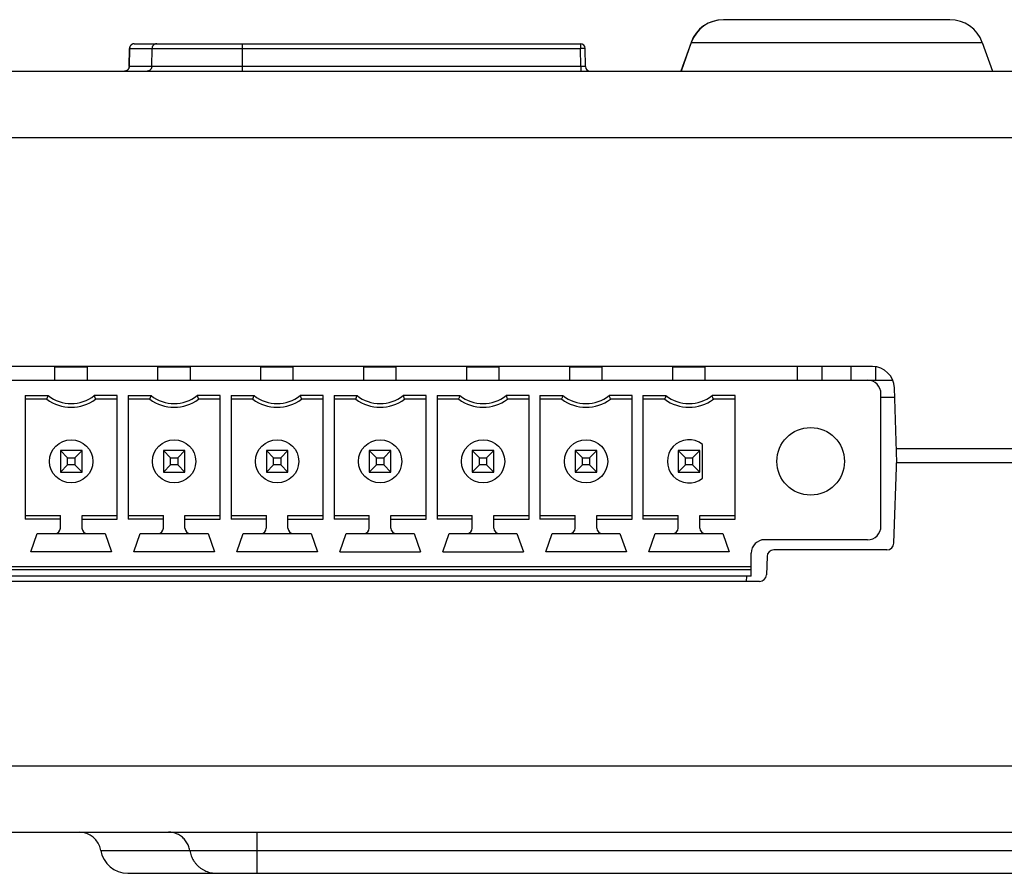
# Model space of a CAD drawing. Header units: inches. Extents: x 0 to 34, y 0 to 22.
# Tile 28 of 30: x 19 to 20.4, y 16.9 to 18.1. Entities that reach past the tile are written whole.
import ezdxf

# ---------------------------------------------------------------- set-up
doc = ezdxf.new("R2010")
doc.units = ezdxf.units.IN
doc.header["$LTSCALE"] = 1.87
doc.header["$MEASUREMENT"] = 0
doc.layers.get('0').update_dxf_attribs({"linetype": 'CONTINUOUS'})

msp = doc.modelspace()

# ---------------------------------------------------------------- linework, layer by layer
at = {"color": 7, "linetype": 'CONTINUOUS'}
for p, q in [((20.3292, 18.0935), (19.9992, 18.0935)), ((19.1412, 18.0585), (19.791, 18.0585)), ((19.2986, 18.0185), (19.2986, 18.0585)), ((19.791, 18.0585), (19.791, 18.0516)), ((19.9521, 18.0603), (19.9372, 18.0185)), ((19.9525, 18.0603), (19.9376, 18.0185)), ((19.9521, 18.0603), (20.3763, 18.0603)), ((20.3763, 18.0603), (20.3912, 18.0185)), ((19.1342, 18.0517), (19.1337, 18.0254)), ((19.1338, 18.0254), (19.1343, 18.0516)), ((19.1343, 18.0516), (19.791, 18.0516)), ((19.1666, 18.0254), (19.167, 18.0516)), ((19.7914, 18.0254), (19.791, 18.0516)), ((19.7984, 18.0254), (19.798, 18.0516)), ((14.2035, 18.0185), (20.7291, 18.0185)), ((19.7914, 18.0254), (19.1338, 18.0254)), ((19.7914, 18.0254), (19.7914, 18.0185)), ((14.3299, 17.922), (20.4989, 17.922)), ((20.2163, 17.5885), (14.6085, 17.5885)), ((19.0256, 17.5882), (19.0728, 17.5882)), ((19.0256, 17.5685), (19.0256, 17.5882)), ((19.0335, 17.5885), (19.0335, 17.5882)), ((19.065, 17.5885), (19.065, 17.5882)), ((19.0728, 17.5685), (19.0728, 17.5882)), ((19.1756, 17.5882), (19.2228, 17.5882)), ((19.1756, 17.5685), (19.1756, 17.5882)), ((19.1835, 17.5885), (19.1835, 17.5882)), ((19.215, 17.5885), (19.215, 17.5882)), ((19.2228, 17.5685), (19.2228, 17.5882)), ((19.3256, 17.5882), (19.3728, 17.5882)), ((19.3256, 17.5685), (19.3256, 17.5882)), ((19.3335, 17.5885), (19.3335, 17.5882)), ((19.365, 17.5885), (19.365, 17.5882)), ((19.3728, 17.5685), (19.3728, 17.5882)), ((19.4756, 17.5882), (19.5228, 17.5882)), ((19.4756, 17.5685), (19.4756, 17.5882)), ((19.4835, 17.5885), (19.4835, 17.5882)), ((19.515, 17.5885), (19.515, 17.5882)), ((19.5228, 17.5685), (19.5228, 17.5882)), ((19.6256, 17.5882), (19.6728, 17.5882)), ((19.6256, 17.5685), (19.6256, 17.5882)), ((19.6335, 17.5885), (19.6335, 17.5882)), ((19.665, 17.5885), (19.665, 17.5882)), ((19.6728, 17.5685), (19.6728, 17.5882)), ((19.7756, 17.5882), (19.8228, 17.5882)), ((19.7756, 17.5685), (19.7756, 17.5882)), ((19.7835, 17.5885), (19.7835, 17.5882)), ((19.815, 17.5885), (19.815, 17.5882)), ((19.8228, 17.5685), (19.8228, 17.5882)), ((19.9256, 17.5882), (19.9728, 17.5882)), ((19.9256, 17.5685), (19.9256, 17.5882)), ((19.9335, 17.5885), (19.9335, 17.5882)), ((19.965, 17.5885), (19.965, 17.5882)), ((19.9728, 17.5685), (19.9728, 17.5882)), ((20.1072, 17.5685), (20.1072, 17.5885)), ((20.1432, 17.5685), (20.1432, 17.5885)), ((20.1852, 17.5685), (20.1852, 17.5885)), ((20.2212, 17.5685), (20.2212, 17.5881)), ((17.4394, 17.5685), (20.2459, 17.5685)), ((20.2521, 17.4485), (20.2483, 17.5576)), ((18.9821, 17.5462), (19.0156, 17.5462)), ((18.9821, 17.5462), (18.9821, 17.3664)), ((19.0138, 17.541), (18.9821, 17.541)), ((19.1163, 17.5462), (19.0828, 17.5462)), ((19.1163, 17.541), (19.0846, 17.541)), ((19.1163, 17.3664), (19.1163, 17.5462)), ((19.1321, 17.5462), (19.1656, 17.5462)), ((19.1321, 17.5462), (19.1321, 17.3664)), ((19.1638, 17.541), (19.1321, 17.541)), ((19.2663, 17.5462), (19.2328, 17.5462)), ((19.2663, 17.541), (19.2346, 17.541)), ((19.2663, 17.3664), (19.2663, 17.5462)), ((19.2821, 17.5462), (19.3156, 17.5462)), ((19.2821, 17.5462), (19.2821, 17.3664)), ((19.3138, 17.541), (19.2821, 17.541)), ((19.4163, 17.5462), (19.3828, 17.5462)), ((19.4163, 17.541), (19.3846, 17.541)), ((19.4163, 17.3664), (19.4163, 17.5462)), ((19.4321, 17.5462), (19.4656, 17.5462)), ((19.4321, 17.5462), (19.4321, 17.3664)), ((19.4638, 17.541), (19.4321, 17.541)), ((19.5663, 17.5462), (19.5328, 17.5462)), ((19.5663, 17.541), (19.5346, 17.541)), ((19.5663, 17.3664), (19.5663, 17.5462)), ((19.5821, 17.5462), (19.6156, 17.5462)), ((19.5821, 17.5462), (19.5821, 17.3664)), ((19.6138, 17.541), (19.5821, 17.541)), ((19.7163, 17.5462), (19.6828, 17.5462)), ((19.7163, 17.541), (19.6846, 17.541)), ((19.7163, 17.3664), (19.7163, 17.5462)), ((19.7321, 17.5462), (19.7656, 17.5462)), ((19.7321, 17.5462), (19.7321, 17.3664)), ((19.7638, 17.541), (19.7321, 17.541)), ((19.8663, 17.5462), (19.8328, 17.5462)), ((19.8663, 17.541), (19.8346, 17.541)), ((19.8663, 17.3664), (19.8663, 17.5462)), ((19.8821, 17.5462), (19.9156, 17.5462)), ((19.8821, 17.5462), (19.8821, 17.3664)), ((19.9138, 17.541), (19.8821, 17.541)), ((20.0163, 17.5462), (19.9828, 17.5462)), ((20.0163, 17.541), (19.9846, 17.541)), ((20.0163, 17.3664), (20.0163, 17.5462)), ((20.2287, 17.3559), (20.2287, 17.5488)), ((20.2287, 17.544), (20.2488, 17.544)), ((19.9689, 17.4258), (19.9689, 17.475)), ((19.065, 17.4662), (19.0335, 17.4662)), ((19.0335, 17.4662), (19.044, 17.4556)), ((19.0335, 17.4662), (19.0335, 17.4347)), ((19.044, 17.4556), (19.0544, 17.4556)), ((19.044, 17.4452), (19.044, 17.4556)), ((19.065, 17.4662), (19.0544, 17.4556)), ((19.0544, 17.4556), (19.0544, 17.4452)), ((19.065, 17.4347), (19.065, 17.4662)), ((19.215, 17.4662), (19.1835, 17.4662)), ((19.1835, 17.4662), (19.194, 17.4556)), ((19.1835, 17.4662), (19.1835, 17.4347)), ((19.194, 17.4556), (19.2044, 17.4556)), ((19.194, 17.4452), (19.194, 17.4556)), ((19.215, 17.4662), (19.2044, 17.4556)), ((19.2044, 17.4556), (19.2044, 17.4452)), ((19.215, 17.4347), (19.215, 17.4662)), ((19.365, 17.4662), (19.3335, 17.4662)), ((19.3335, 17.4662), (19.344, 17.4556)), ((19.3335, 17.4662), (19.3335, 17.4347)), ((19.344, 17.4556), (19.3544, 17.4556)), ((19.344, 17.4452), (19.344, 17.4556)), ((19.365, 17.4662), (19.3544, 17.4556)), ((19.3544, 17.4556), (19.3544, 17.4452)), ((19.365, 17.4347), (19.365, 17.4662)), ((19.515, 17.4662), (19.4835, 17.4662)), ((19.4835, 17.4662), (19.494, 17.4556)), ((19.4835, 17.4662), (19.4835, 17.4347)), ((19.494, 17.4556), (19.5044, 17.4556)), ((19.494, 17.4452), (19.494, 17.4556)), ((19.515, 17.4662), (19.5044, 17.4556)), ((19.5044, 17.4556), (19.5044, 17.4452)), ((19.515, 17.4347), (19.515, 17.4662)), ((19.665, 17.4662), (19.6335, 17.4662)), ((19.6335, 17.4662), (19.644, 17.4556)), ((19.6335, 17.4662), (19.6335, 17.4347)), ((19.644, 17.4556), (19.6544, 17.4556)), ((19.644, 17.4452), (19.644, 17.4556)), ((19.665, 17.4662), (19.6544, 17.4556)), ((19.6544, 17.4556), (19.6544, 17.4452)), ((19.665, 17.4347), (19.665, 17.4662)), ((19.815, 17.4662), (19.7835, 17.4662)), ((19.7835, 17.4662), (19.794, 17.4556)), ((19.7835, 17.4662), (19.7835, 17.4347)), ((19.794, 17.4556), (19.8044, 17.4556)), ((19.794, 17.4452), (19.794, 17.4556)), ((19.815, 17.4662), (19.8044, 17.4556)), ((19.8044, 17.4556), (19.8044, 17.4452)), ((19.815, 17.4347), (19.815, 17.4662)), ((19.965, 17.4662), (19.9335, 17.4662)), ((19.9335, 17.4662), (19.944, 17.4556)), ((19.9335, 17.4662), (19.9335, 17.4347)), ((19.944, 17.4556), (19.9544, 17.4556)), ((19.944, 17.4452), (19.944, 17.4556)), ((19.965, 17.4662), (19.9544, 17.4556)), ((19.9544, 17.4556), (19.9544, 17.4452)), ((19.965, 17.4347), (19.965, 17.4662)), ((20.2475, 17.3312), (20.2519, 17.4554)), ((20.7344, 17.4685), (20.2514, 17.4685)), ((19.044, 17.4452), (19.0335, 17.4347)), ((19.0544, 17.4452), (19.044, 17.4452)), ((19.0544, 17.4452), (19.065, 17.4347)), ((19.194, 17.4452), (19.1835, 17.4347)), ((19.2044, 17.4452), (19.194, 17.4452)), ((19.2044, 17.4452), (19.215, 17.4347)), ((19.344, 17.4452), (19.3335, 17.4347)), ((19.3544, 17.4452), (19.344, 17.4452)), ((19.3544, 17.4452), (19.365, 17.4347)), ((19.494, 17.4452), (19.4835, 17.4347)), ((19.5044, 17.4452), (19.494, 17.4452)), ((19.5044, 17.4452), (19.515, 17.4347)), ((19.644, 17.4452), (19.6335, 17.4347)), ((19.6544, 17.4452), (19.644, 17.4452)), ((19.6544, 17.4452), (19.665, 17.4347)), ((19.794, 17.4452), (19.7835, 17.4347)), ((19.8044, 17.4452), (19.794, 17.4452)), ((19.8044, 17.4452), (19.815, 17.4347)), ((19.944, 17.4452), (19.9335, 17.4347)), ((19.9544, 17.4452), (19.944, 17.4452)), ((19.9544, 17.4452), (19.965, 17.4347)), ((20.2516, 17.4485), (20.7344, 17.4485)), ((19.0335, 17.4347), (19.065, 17.4347)), ((19.1835, 17.4347), (19.215, 17.4347)), ((19.3335, 17.4347), (19.365, 17.4347)), ((19.4835, 17.4347), (19.515, 17.4347)), ((19.6335, 17.4347), (19.665, 17.4347)), ((19.7835, 17.4347), (19.815, 17.4347)), ((19.9335, 17.4347), (19.965, 17.4347)), ((18.9821, 17.3717), (19.0335, 17.3717)), ((19.0335, 17.3532), (19.0335, 17.3717)), ((19.065, 17.3717), (19.1163, 17.3717)), ((19.065, 17.3532), (19.065, 17.3717)), ((19.1321, 17.3717), (19.1835, 17.3717)), ((19.1835, 17.3532), (19.1835, 17.3717)), ((19.215, 17.3717), (19.2663, 17.3717)), ((19.215, 17.3532), (19.215, 17.3717)), ((19.2821, 17.3717), (19.3335, 17.3717)), ((19.3335, 17.3532), (19.3335, 17.3717)), ((19.365, 17.3717), (19.4163, 17.3717)), ((19.365, 17.3532), (19.365, 17.3717)), ((19.4321, 17.3717), (19.4835, 17.3717)), ((19.4835, 17.3532), (19.4835, 17.3717)), ((19.515, 17.3717), (19.5663, 17.3717)), ((19.515, 17.3532), (19.515, 17.3717)), ((19.5821, 17.3717), (19.6335, 17.3717)), ((19.6335, 17.3532), (19.6335, 17.3717)), ((19.665, 17.3717), (19.7163, 17.3717)), ((19.665, 17.3532), (19.665, 17.3717)), ((19.7321, 17.3717), (19.7835, 17.3717)), ((19.7835, 17.3532), (19.7835, 17.3717)), ((19.815, 17.3717), (19.8663, 17.3717)), ((19.815, 17.3532), (19.815, 17.3717)), ((19.8821, 17.3717), (19.9335, 17.3717)), ((19.9335, 17.3532), (19.9335, 17.3717)), ((19.965, 17.3717), (20.0163, 17.3717)), ((19.965, 17.3532), (19.965, 17.3717)), ((19.0335, 17.3664), (18.9821, 17.3664)), ((19.065, 17.3664), (19.1163, 17.3664)), ((19.1835, 17.3664), (19.1321, 17.3664)), ((19.215, 17.3664), (19.2663, 17.3664)), ((19.3335, 17.3664), (19.2821, 17.3664)), ((19.365, 17.3664), (19.4163, 17.3664)), ((19.4835, 17.3664), (19.4321, 17.3664)), ((19.515, 17.3664), (19.5663, 17.3664)), ((19.6335, 17.3664), (19.5821, 17.3664)), ((19.665, 17.3664), (19.7163, 17.3664)), ((19.7835, 17.3664), (19.7321, 17.3664)), ((19.815, 17.3664), (19.8663, 17.3664)), ((19.9335, 17.3664), (19.8821, 17.3664)), ((19.965, 17.3664), (20.0163, 17.3664)), ((18.9905, 17.3185), (18.9998, 17.3453)), ((18.9998, 17.3453), (19.0986, 17.3453)), ((19.0986, 17.3453), (19.1079, 17.3185)), ((19.1405, 17.3185), (19.1498, 17.3453)), ((19.1498, 17.3453), (19.2486, 17.3453)), ((19.2486, 17.3453), (19.2579, 17.3185)), ((19.2905, 17.3185), (19.2998, 17.3453)), ((19.2998, 17.3453), (19.3986, 17.3453)), ((19.3986, 17.3453), (19.4079, 17.3185)), ((19.4405, 17.3185), (19.4498, 17.3453)), ((19.4498, 17.3453), (19.5486, 17.3453)), ((19.5486, 17.3453), (19.5579, 17.3185)), ((19.5905, 17.3185), (19.5998, 17.3453)), ((19.5998, 17.3453), (19.6986, 17.3453)), ((19.6986, 17.3453), (19.7079, 17.3185)), ((19.7405, 17.3185), (19.7498, 17.3453)), ((19.7498, 17.3453), (19.8486, 17.3453)), ((19.8486, 17.3453), (19.8579, 17.3185)), ((19.8905, 17.3185), (19.8998, 17.3453)), ((19.8998, 17.3453), (19.9986, 17.3453)), ((19.9986, 17.3453), (20.0079, 17.3185)), ((20.2091, 17.3362), (20.0594, 17.3362)), ((19.1079, 17.3185), (18.9905, 17.3185)), ((19.2579, 17.3185), (19.1405, 17.3185)), ((19.4079, 17.3185), (19.2905, 17.3185)), ((19.4405, 17.3185), (19.5579, 17.3185)), ((19.5905, 17.3185), (19.7079, 17.3185)), ((19.8579, 17.3185), (19.7405, 17.3185)), ((20.0079, 17.3185), (19.8905, 17.3185)), ((20.0398, 17.2831), (20.0398, 17.3166)), ((20.0628, 17.3119), (20.0619, 17.2852)), ((20.2375, 17.3215), (20.0728, 17.3215)), ((20.0398, 17.2969), (17.6087, 17.2969)), ((17.6087, 17.2929), (20.0398, 17.2929)), ((20.0398, 17.2831), (17.6087, 17.2831)), ((20.0331, 17.2755), (20.0332, 17.2831)), ((20.0519, 17.2755), (17.5973, 17.2755)), ((14.3298, 17.007), (20.4954, 17.007)), ((14.3255, 16.9105), (20.4997, 16.9105)), ((19.32, 16.8505), (19.32, 16.9105)), ((19.0923, 16.8839), (19.2219, 16.8839)), ((19.32, 16.8839), (20.4997, 16.8839)), ((19.1317, 16.8505), (20.6202, 16.8505))]:
    msp.add_line(p, q, dxfattribs=at)
msp.add_lwpolyline([(19.1337, 18.0254), (19.1336, 18.0247), (19.1334, 18.0237), (19.1331, 18.0229), (19.1328, 18.0222), (19.1324, 18.0216), (19.132, 18.021), (19.1316, 18.0206), (19.1312, 18.0202), (19.1307, 18.0198), (19.1303, 18.0196), (19.1299, 18.0193), (19.1295, 18.0191), (19.1291, 18.019), (19.1287, 18.0188), (19.1283, 18.0187), (19.1279, 18.0186), (19.1276, 18.0186), (19.1273, 18.0185), (19.1269, 18.0185), (19.1267, 18.0185)], dxfattribs=at)
for centre, radius in [((20.1264, 17.4504), 0.0492), ((19.0492, 17.4504), 0.0315), ((19.1992, 17.4504), 0.0315), ((19.3492, 17.4504), 0.0315), ((19.4992, 17.4504), 0.0315), ((19.6492, 17.4504), 0.0315), ((19.7992, 17.4504), 0.0315)]:
    msp.add_circle(centre, radius, dxfattribs=at)
for centre, radius, start, end in [((19.9992, 18.0435), 0.05, 90, 160.3462), ((19.9996, 18.0435), 0.05, 90, 160.3462), ((20.3292, 18.0435), 0.05, 19.6538, 90), ((19.791, 18.0515), 0.007, 1, 90), ((19.8054, 18.0255), 0.007, 181, 269.9999), ((20.2163, 17.5565), 0.032, 2, 90), ((20.2091, 17.5488), 0.0197, 0, 90), ((19.0492, 17.5882), 0.0591, 233.1301, 306.8699), ((19.0492, 17.5882), 0.0538, 231.2958, 308.7042), ((19.1992, 17.5882), 0.0591, 233.1301, 306.8699), ((19.1992, 17.5882), 0.0538, 231.2958, 308.7042), ((19.3492, 17.5882), 0.0591, 233.1301, 306.8699), ((19.3492, 17.5882), 0.0538, 231.2958, 308.7042), ((19.4992, 17.5882), 0.0591, 233.1301, 306.8699), ((19.4992, 17.5882), 0.0538, 231.2958, 308.7042), ((19.6492, 17.5882), 0.0591, 233.1301, 306.8699), ((19.6492, 17.5882), 0.0538, 231.2958, 308.7042), ((19.7992, 17.5882), 0.0591, 233.1301, 306.8699), ((19.7992, 17.5882), 0.0538, 231.2958, 308.7042), ((19.9492, 17.5882), 0.0591, 233.1301, 306.8699), ((19.9492, 17.5882), 0.0538, 231.2958, 308.7042), ((19.9492, 17.4504), 0.0315, 51.3178, 308.6822), ((20.2091, 17.3559), 0.0197, 270, 360), ((19.0256, 17.3532), 0.00787, 270, 360), ((19.0728, 17.3532), 0.00787, 180, 270), ((19.1756, 17.3532), 0.00787, 270, 360), ((19.2228, 17.3532), 0.00787, 180, 270), ((19.3256, 17.3532), 0.00787, 270, 360), ((19.3728, 17.3532), 0.00787, 180, 270), ((19.4756, 17.3532), 0.00787, 270, 360), ((19.5228, 17.3532), 0.00787, 180, 270), ((19.6256, 17.3532), 0.00787, 270, 360), ((19.6728, 17.3532), 0.00787, 180, 270), ((19.7756, 17.3532), 0.00787, 270, 360), ((19.8228, 17.3532), 0.00787, 180, 270), ((19.9256, 17.3532), 0.00787, 270, 360), ((19.9728, 17.3532), 0.00787, 180, 270), ((20.0594, 17.3166), 0.0197, 90, 180), ((20.2375, 17.3315), 0.01, 270, 358), ((20.0728, 17.3115), 0.01, 90, 178), ((20.0519, 17.2855), 0.01, 270, 358), ((19.0607, 16.8785), 0.032, 9.5941, 90), ((19.1317, 16.8905), 0.04, 189.5941, 270)]:
    msp.add_arc(centre, radius, start, end, dxfattribs=at)
for points, knots in [([(19.1412, 18.0585), (19.1408, 18.0585), (19.1401, 18.0585), (19.1391, 18.0582), (19.138, 18.0578), (19.1371, 18.0572), (19.1363, 18.0565), (19.1355, 18.0557), (19.1349, 18.0548), (19.1345, 18.0537), (19.1343, 18.053), (19.1343, 18.0526)], [0, 0, 0, 0, 0.109275, 0.218711, 0.328489, 0.438812, 0.549787, 0.661434, 0.77377, 0.886645, 1, 1, 1, 1]), ([(19.1412, 18.0585), (19.1408, 18.0585), (19.1401, 18.0585), (19.1391, 18.0582), (19.1381, 18.0578), (19.1372, 18.0572), (19.1363, 18.0565), (19.1356, 18.0557), (19.1351, 18.0548), (19.1346, 18.0538), (19.1345, 18.0531), (19.1344, 18.0527)], [0, 0, 0, 0, 0.110269, 0.22063, 0.331168, 0.441947, 0.553011, 0.664375, 0.776026, 0.887922, 1, 1, 1, 1]), ([(19.1739, 18.0585), (19.1735, 18.0585), (19.1728, 18.0585), (19.1718, 18.0582), (19.1708, 18.0578), (19.1699, 18.0572), (19.169, 18.0565), (19.1683, 18.0557), (19.1678, 18.0548), (19.1674, 18.0538), (19.1671, 18.0527), (19.167, 18.052), (19.167, 18.0516)], [0, 0, 0, 0, 0.098936, 0.197976, 0.297213, 0.396722, 0.496551, 0.596715, 0.6972, 0.79796, 0.898924, 1, 1, 1, 1]), ([(19.798, 18.0516), (19.798, 18.0517), (19.7978, 18.0516), (19.7976, 18.0517), (19.7971, 18.0517), (19.7966, 18.0517), (19.7958, 18.0517), (19.795, 18.0517), (19.7941, 18.0517), (19.7931, 18.0517), (19.792, 18.0517), (19.7913, 18.0516), (19.791, 18.0516)], [0, 0, 0, 0, 0.012494, 0.049724, 0.111596, 0.196449, 0.301373, 0.422628, 0.556232, 0.698602, 0.847065, 1, 1, 1, 1]), ([(19.1338, 18.0254), (19.1338, 18.025), (19.1337, 18.0243), (19.1334, 18.0233), (19.133, 18.0223), (19.1324, 18.0213), (19.1317, 18.0205), (19.1309, 18.0198), (19.13, 18.0192), (19.129, 18.0188), (19.128, 18.0186), (19.1273, 18.0185), (19.1269, 18.0185)], [0, 0, 0, 0, 0.100863, 0.201636, 0.302246, 0.402635, 0.502766, 0.602628, 0.702234, 0.801622, 0.900853, 1, 1, 1, 1]), ([(19.1666, 18.0254), (19.1666, 18.025), (19.1665, 18.0243), (19.1662, 18.0233), (19.1658, 18.0223), (19.1652, 18.0213), (19.1645, 18.0205), (19.1637, 18.0198), (19.1628, 18.0192), (19.1618, 18.0188), (19.1608, 18.0186), (19.1601, 18.0185), (19.1597, 18.0185)], [0, 0, 0, 0, 0.101076, 0.20204, 0.3028, 0.403285, 0.503449, 0.603278, 0.702787, 0.802024, 0.901064, 1, 1, 1, 1]), ([(19.7984, 18.0254), (19.7984, 18.0254), (19.7982, 18.0254), (19.7981, 18.0253), (19.7976, 18.0254), (19.7971, 18.0253), (19.7963, 18.0253), (19.7955, 18.0253), (19.7946, 18.0254), (19.7936, 18.0254), (19.7925, 18.0254), (19.7918, 18.0254), (19.7914, 18.0254)], [0, 0, 0, 0, 0.012529, 0.049198, 0.109249, 0.191224, 0.293111, 0.412416, 0.546231, 0.691211, 0.843746, 1, 1, 1, 1]), ([(19.0138, 17.541), (19.014, 17.5416), (19.0144, 17.5427), (19.015, 17.5445), (19.0154, 17.5457), (19.0156, 17.5462)], [0, 0, 0, 0, 0.337931, 0.671271, 1, 1, 1, 1]), ([(19.0828, 17.5462), (19.083, 17.5457), (19.0834, 17.5445), (19.084, 17.5427), (19.0844, 17.5416), (19.0846, 17.541)], [0, 0, 0, 0, 0.328611, 0.66195, 1, 1, 1, 1]), ([(19.1638, 17.541), (19.164, 17.5416), (19.1644, 17.5427), (19.165, 17.5445), (19.1654, 17.5457), (19.1656, 17.5462)], [0, 0, 0, 0, 0.337931, 0.671271, 1, 1, 1, 1]), ([(19.2328, 17.5462), (19.233, 17.5457), (19.2334, 17.5445), (19.234, 17.5427), (19.2344, 17.5416), (19.2346, 17.541)], [0, 0, 0, 0, 0.328611, 0.66195, 1, 1, 1, 1]), ([(19.3138, 17.541), (19.314, 17.5416), (19.3144, 17.5427), (19.315, 17.5445), (19.3154, 17.5457), (19.3156, 17.5462)], [0, 0, 0, 0, 0.337931, 0.671271, 1, 1, 1, 1]), ([(19.3828, 17.5462), (19.383, 17.5457), (19.3834, 17.5445), (19.384, 17.5427), (19.3844, 17.5416), (19.3846, 17.541)], [0, 0, 0, 0, 0.328611, 0.66195, 1, 1, 1, 1]), ([(19.4638, 17.541), (19.464, 17.5416), (19.4644, 17.5427), (19.465, 17.5445), (19.4654, 17.5457), (19.4656, 17.5462)], [0, 0, 0, 0, 0.337931, 0.671271, 1, 1, 1, 1]), ([(19.5328, 17.5462), (19.533, 17.5457), (19.5334, 17.5445), (19.534, 17.5427), (19.5344, 17.5416), (19.5346, 17.541)], [0, 0, 0, 0, 0.328611, 0.66195, 1, 1, 1, 1]), ([(19.6138, 17.541), (19.614, 17.5416), (19.6144, 17.5427), (19.615, 17.5445), (19.6154, 17.5457), (19.6156, 17.5462)], [0, 0, 0, 0, 0.337931, 0.671271, 1, 1, 1, 1]), ([(19.6828, 17.5462), (19.683, 17.5457), (19.6834, 17.5445), (19.684, 17.5427), (19.6844, 17.5416), (19.6846, 17.541)], [0, 0, 0, 0, 0.328611, 0.66195, 1, 1, 1, 1]), ([(19.7638, 17.541), (19.764, 17.5416), (19.7644, 17.5427), (19.765, 17.5445), (19.7654, 17.5457), (19.7656, 17.5462)], [0, 0, 0, 0, 0.337931, 0.671271, 1, 1, 1, 1]), ([(19.8328, 17.5462), (19.833, 17.5457), (19.8334, 17.5445), (19.834, 17.5427), (19.8344, 17.5416), (19.8346, 17.541)], [0, 0, 0, 0, 0.328611, 0.66195, 1, 1, 1, 1]), ([(19.9156, 17.5462), (19.9154, 17.5457), (19.915, 17.5445), (19.9144, 17.5427), (19.914, 17.5416), (19.9138, 17.541)], [0, 0, 0, 0, 0.328612, 0.661951, 1, 1, 1, 1]), ([(19.9846, 17.541), (19.9844, 17.5416), (19.984, 17.5427), (19.9834, 17.5445), (19.983, 17.5457), (19.9828, 17.5462)], [0, 0, 0, 0, 0.33793, 0.67127, 1, 1, 1, 1]), ([(19.2219, 16.8839), (19.2218, 16.885), (19.2213, 16.8872), (19.2202, 16.8905), (19.2187, 16.8936), (19.2169, 16.8966), (19.2149, 16.8993), (19.2125, 16.9019), (19.2099, 16.9041), (19.2071, 16.906), (19.2041, 16.9076), (19.2009, 16.9089), (19.1976, 16.9098), (19.1942, 16.9104), (19.1919, 16.9105), (19.1908, 16.9105)], [0, 0, 0, 0, 0.077435, 0.154821, 0.232132, 0.309353, 0.386472, 0.463481, 0.540379, 0.61717, 0.693865, 0.770477, 0.847019, 0.923508, 1, 1, 1, 1]), ([(19.2219, 16.8839), (19.2225, 16.8839), (19.2239, 16.8839), (19.2262, 16.8839), (19.2292, 16.8839), (19.2328, 16.8839), (19.237, 16.8839), (19.2417, 16.8839), (19.247, 16.8839), (19.2528, 16.8839), (19.259, 16.8839), (19.2657, 16.8839), (19.2727, 16.8839), (19.2801, 16.8839), (19.2877, 16.8839), (19.2956, 16.8839), (19.3036, 16.8839), (19.3118, 16.8839), (19.3173, 16.8839), (19.32, 16.8839)], [0, 0, 0, 0, 0.017148, 0.041011, 0.071448, 0.108231, 0.151078, 0.199707, 0.253778, 0.312913, 0.376737, 0.444828, 0.516711, 0.591912, 0.669944, 0.750303, 0.832479, 0.915923, 1, 1, 1, 1]), ([(19.2219, 16.8839), (19.2222, 16.8825), (19.2227, 16.8799), (19.224, 16.8761), (19.2256, 16.8724), (19.2275, 16.869), (19.2298, 16.8657), (19.2324, 16.8627), (19.2353, 16.8599), (19.2385, 16.8575), (19.2419, 16.8554), (19.2454, 16.8536), (19.2491, 16.8523), (19.253, 16.8513), (19.2569, 16.8507), (19.2595, 16.8505), (19.2609, 16.8505)], [0, 0, 0, 0, 0.071921, 0.143793, 0.215601, 0.287332, 0.358976, 0.430526, 0.50198, 0.573339, 0.644608, 0.715795, 0.786912, 0.857973, 0.928997, 1, 1, 1, 1])]:
    msp.add_open_spline(points, degree=3, knots=knots, dxfattribs=at)
for points in [[(19.1343, 18.0526), (19.1342, 18.0523), (19.1342, 18.052), (19.1342, 18.0517)], [(19.1343, 18.0516), (19.1343, 18.0516), (19.1342, 18.0516), (19.1342, 18.0517)], [(19.1344, 18.0527), (19.1343, 18.0524), (19.1343, 18.052), (19.1343, 18.0516)], [(19.1338, 18.0254), (19.1337, 18.0254), (19.1336, 18.0254), (19.1337, 18.0254)]]:
    msp.add_open_spline(points, degree=3, dxfattribs=at)

doc.saveas('drawing.dxf')
